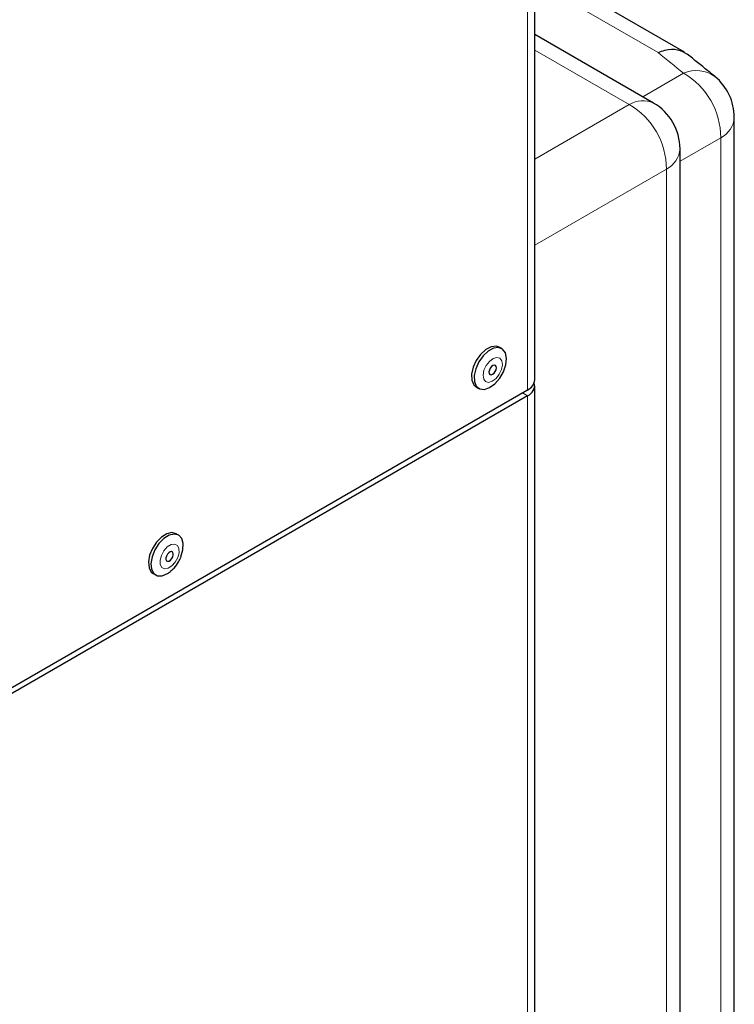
# Paper-space layout 'Blatt4' of a CAD drawing. Header units: millimetres. Extents: x 5 to 418, y 2 to 292.
# Tile 102 of 117: x 335 to 352, y 184 to 208. Entities that reach past the tile are written whole.
import ezdxf

# ---------------------------------------------------------------- set-up
doc = ezdxf.new("R2010")
doc.units = ezdxf.units.MM

psp = doc.layouts.new('Blatt4')

# ---------------------------------------------------------------- linework, layer by layer
at = {"color": 7, "linetype": 'Continuous', "lineweight": 25}
for p, q in [((347.215, 199.216), (347.215, 224.733)), ((350.767, 206.984), (348.002, 208.581)), ((350.034, 205.78), (347.215, 207.408)), ((351.946, 142.403), (351.946, 205.441)), ((350.659, 134.48), (350.659, 204.698)), ((346.433, 199.96), (346.374, 199.994)), ((347.044, 198.978), (327.905, 187.929)), ((345.829, 199.051), (345.888, 199.017)), ((347.215, 150.088), (347.215, 199.08)), ((347.044, 198.842), (327.905, 187.793)), ((338.772, 195.538), (338.713, 195.572)), ((338.169, 194.629), (338.228, 194.595))]:
    psp.add_line(p, q, dxfattribs=at)
at = {"color": 7, "linetype": 'Continuous', "lineweight": 18}
for p, q in [((347.044, 198.978), (347.044, 224.495)), ((350.139, 206.976), (347.681, 208.395)), ((349.455, 205.744), (347.215, 207.037)), ((349.776, 205.929), (350.743, 206.487)), ((347.215, 204.451), (349.455, 205.744)), ((351.625, 204.958), (350.659, 204.4)), ((351.625, 141.92), (351.625, 204.958)), ((350.338, 204.215), (347.215, 202.412)), ((350.338, 133.997), (350.338, 204.215)), ((346.926, 198.91), (347.044, 198.842)), ((347.044, 149.85), (347.044, 198.842))]:
    psp.add_line(p, q, dxfattribs=at)
at = {"color": 7, "linetype": 'Continuous', "lineweight": 25, "flags": 128}
for points in [[(346.374, 199.994), (346.298, 200.018), (346.18, 200.003), (346.054, 199.936), (345.932, 199.824), (345.829, 199.68), (345.756, 199.518), (345.72, 199.357), (345.725, 199.214), (345.771, 199.104), (345.829, 199.051)], [(346.145, 199.035), (346.27, 199.126), (346.384, 199.256), (346.474, 199.411), (346.529, 199.575), (346.545, 199.729), (346.519, 199.857), (346.454, 199.945), (346.357, 199.984), (346.239, 199.969), (346.113, 199.902), (345.991, 199.79), (345.888, 199.646), (345.815, 199.484), (345.779, 199.323), (345.784, 199.18), (345.83, 199.07), (345.912, 199.006), (346.021, 198.994), (346.145, 199.035)], [(346.216, 199.35), (346.25, 199.376), (346.279, 199.414), (346.3, 199.458), (346.308, 199.501), (346.302, 199.538), (346.284, 199.561), (346.257, 199.569), (346.223, 199.559), (346.189, 199.533), (346.16, 199.495), (346.139, 199.451), (346.131, 199.408), (346.136, 199.371), (346.154, 199.348), (346.182, 199.34), (346.216, 199.35)], [(338.713, 195.572), (338.613, 195.597), (338.492, 195.57), (338.366, 195.492), (338.247, 195.372), (338.15, 195.222), (338.084, 195.059), (338.057, 194.901), (338.071, 194.764), (338.126, 194.663), (338.169, 194.629)], [(338.829, 195.025), (338.876, 195.188), (338.882, 195.338), (338.847, 195.458), (338.775, 195.536), (338.672, 195.563), (338.551, 195.536), (338.425, 195.458), (338.306, 195.338), (338.209, 195.188), (338.143, 195.025), (338.116, 194.867), (338.13, 194.73), (338.185, 194.629), (338.274, 194.576), (338.387, 194.576), (338.513, 194.629), (338.577, 194.675)], [(338.635, 195.023), (338.646, 195.067), (338.645, 195.106), (338.63, 195.134), (338.605, 195.146), (338.573, 195.141), (338.538, 195.119), (338.507, 195.085), (338.484, 195.042), (338.472, 194.998), (338.473, 194.959), (338.488, 194.931), (338.513, 194.919), (338.546, 194.924), (338.58, 194.945), (338.611, 194.98), (338.635, 195.023)]]:
    psp.add_lwpolyline(points, dxfattribs=at)
at = {"color": 7, "linetype": 'Continuous', "lineweight": 18, "flags": 128}
for points in [[(346.21, 199.185), (346.298, 199.252), (346.374, 199.35), (346.427, 199.463), (346.448, 199.576), (346.434, 199.67), (346.388, 199.731), (346.316, 199.75), (346.229, 199.724), (346.141, 199.657), (346.064, 199.559), (346.012, 199.446), (345.991, 199.333), (346.005, 199.239), (346.051, 199.178), (346.123, 199.159), (346.21, 199.185)], [(338.755, 195.008), (338.785, 195.122), (338.781, 195.223), (338.744, 195.295), (338.678, 195.327), (338.594, 195.314), (338.505, 195.258), (338.424, 195.168), (338.364, 195.057), (338.333, 194.942), (338.337, 194.841), (338.374, 194.77), (338.44, 194.738), (338.524, 194.751), (338.613, 194.807), (338.694, 194.897), (338.755, 195.008)]]:
    psp.add_lwpolyline(points, dxfattribs=at)
at = {"color": 7, "linetype": 'Continuous', "lineweight": 18}
for centre, radius, start, end in [((351.047, 205.805), 0.747, 53.7713, 114.081), ((349.857, 204.956), 1.769, 0.0592, 59.9408), ((349.778, 205.238), 0.6, 64.717, 122.5168), ((348.569, 204.213), 1.769, 0.0592, 59.9408), ((351.362, 205.481), 0.586, 296.7153, 356.0413), ((350.061, 204.747), 0.6, 297.475, 355.2816)]:
    psp.add_arc(centre, radius, start, end, dxfattribs=at)
at = {"color": 7, "linetype": 'Continuous', "lineweight": 25}
for centre, radius, start, end in [((350.696, 205.441), 1.25, 360, 50.6466), ((349.409, 204.698), 1.25, 0, 60.0027), ((346.923, 199.245), 0.293, 294.3747, 354.3052), ((346.952, 199.084), 0.259, 290.8557, 14.3085)]:
    psp.add_arc(centre, radius, start, end, dxfattribs=at)
at = {"color": 7, "linetype": 'Continuous', "lineweight": 18}
psp.add_ellipse((269.563, 178.185), major_axis=(98.723, -4.261), ratio=0.546315, start_param=0.629334, end_param=0.639986, dxfattribs=at)
at = {"color": 7, "linetype": 'Continuous', "lineweight": 25}
for points, knots in [([(350.139, 206.976), (350.141, 206.977), (350.196, 207.001), (350.356, 207.054), (350.608, 207.072), (350.756, 206.982), (350.828, 206.939)], [0, 0, 0, 0, 0.006802, 0.208475, 0.615474, 1, 1, 1, 1]), ([(351.489, 206.407), (351.433, 206.453), (351.214, 206.632), (350.993, 206.81), (350.829, 206.942)], [0, 0, 0, 0, 0.257636, 1, 1, 1, 1]), ([(338.577, 194.681), (338.607, 194.705), (338.683, 194.768), (338.768, 194.888), (338.811, 194.981), (338.828, 195.019)], [0, 0, 0, 0, 0.280856, 0.706748, 1, 1, 1, 1])]:
    psp.add_open_spline(points, degree=3, knots=knots, dxfattribs=at)

doc.saveas('drawing.dxf')
